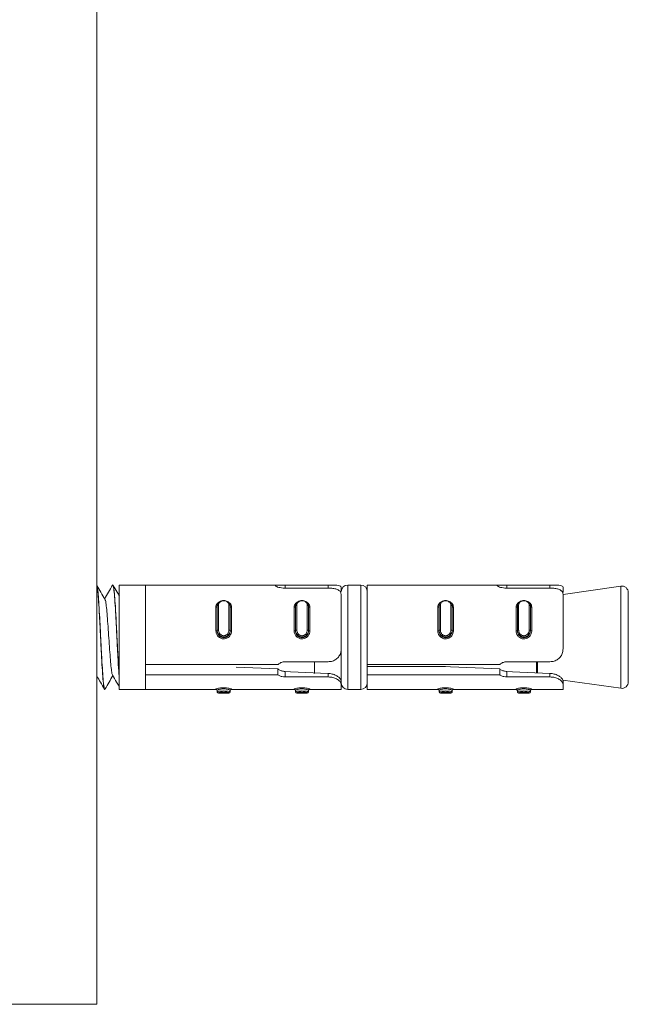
# Model space of a CAD drawing. Header units: millimetres. Extents: x -480 to 1549, y -2911 to -293.
# Tile 47 of 106: x 1502 to 1549, y -2254 to -2178. Entities that reach past the tile are written whole.
import ezdxf

# ---------------------------------------------------------------- set-up
doc = ezdxf.new("R2010")
doc.units = ezdxf.units.MM

msp = doc.modelspace()

# ---------------------------------------------------------------- linework, layer by layer
at = {"color": 7, "linetype": 'Continuous', "lineweight": 15}
for p, q in [((1508.349, -2253.541), (1508.349, -2103.541)), ((1509.569, -2221.392), (1509.56, -2221.392)), ((1512.059, -2221.392), (1510.059, -2221.392)), ((1510.059, -2221.392), (1510.059, -2228.515)), ((1522.34, -2221.392), (1512.059, -2221.392)), ((1512.059, -2221.392), (1512.059, -2227.492)), ((1512.059, -2221.392), (1512.059, -2229.392)), ((1522.765, -2221.395), (1526.059, -2221.395)), ((1526.059, -2221.625), (1522.765, -2221.625)), ((1527.059, -2221.569), (1527.059, -2221.892)), ((1528.559, -2221.392), (1527.559, -2221.392)), ((1539.34, -2221.392), (1529.059, -2221.392)), ((1529.059, -2221.392), (1529.059, -2227.492)), ((1539.765, -2221.395), (1543.059, -2221.395)), ((1543.059, -2221.625), (1539.765, -2221.625)), ((1548.489, -2221.474), (1544.059, -2222.107)), ((1544.059, -2221.569), (1544.059, -2221.966)), ((1527.059, -2222.108), (1527.059, -2226.286)), ((1544.059, -2222.108), (1544.059, -2226.286)), ((1549.059, -2221.969), (1549.059, -2228.816)), ((1517.459, -2224.903), (1517.459, -2223.083)), ((1517.559, -2224.857), (1517.559, -2222.991)), ((1517.659, -2222.933), (1517.659, -2224.846)), ((1518.459, -2224.846), (1518.459, -2222.933)), ((1518.559, -2222.991), (1518.559, -2224.857)), ((1518.659, -2223.083), (1518.659, -2224.903)), ((1523.459, -2224.903), (1523.459, -2223.083)), ((1523.559, -2224.857), (1523.559, -2222.991)), ((1523.659, -2222.933), (1523.659, -2224.846)), ((1524.459, -2224.846), (1524.459, -2222.933)), ((1524.559, -2222.991), (1524.559, -2224.857)), ((1524.659, -2223.083), (1524.659, -2224.903)), ((1534.459, -2224.903), (1534.459, -2223.083)), ((1534.559, -2224.857), (1534.559, -2222.991)), ((1534.659, -2222.933), (1534.659, -2224.846)), ((1535.459, -2224.846), (1535.459, -2222.933)), ((1535.559, -2222.991), (1535.559, -2224.857)), ((1535.659, -2223.083), (1535.659, -2224.903)), ((1540.459, -2224.903), (1540.459, -2223.083)), ((1540.559, -2224.857), (1540.559, -2222.991)), ((1540.659, -2222.933), (1540.659, -2224.846)), ((1541.459, -2224.846), (1541.459, -2222.933)), ((1541.559, -2222.991), (1541.559, -2224.857)), ((1541.659, -2223.083), (1541.659, -2224.903)), ((1517.559, -2224.89), (1517.559, -2224.857)), ((1518.559, -2224.89), (1518.559, -2224.857)), ((1523.559, -2224.89), (1523.559, -2224.857)), ((1524.559, -2224.89), (1524.559, -2224.857)), ((1534.559, -2224.89), (1534.559, -2224.857)), ((1535.559, -2224.89), (1535.559, -2224.857)), ((1540.559, -2224.89), (1540.559, -2224.857)), ((1541.559, -2224.89), (1541.559, -2224.857)), ((1527.059, -2228.759), (1527.059, -2226.286)), ((1512.059, -2227.492), (1522.206, -2227.492)), ((1519.023, -2227.681), (1522.206, -2227.825)), ((1522.206, -2227.825), (1522.206, -2228.271)), ((1522.765, -2227.273), (1526.059, -2227.273)), ((1525.019, -2227.273), (1525.019, -2228.168)), ((1529.059, -2227.492), (1539.206, -2227.492)), ((1529.059, -2227.492), (1529.059, -2227.955)), ((1535.059, -2227.637), (1529.059, -2227.637)), ((1529.059, -2228.271), (1529.059, -2227.955)), ((1539.206, -2227.825), (1539.206, -2228.271)), ((1539.765, -2227.273), (1543.059, -2227.273)), ((1510.059, -2228.638), (1510.059, -2229.392)), ((1522.206, -2228.271), (1512.059, -2228.271)), ((1512.059, -2228.271), (1512.059, -2229.392)), ((1522.765, -2228.441), (1522.765, -2228.016)), ((1526.059, -2228.441), (1522.765, -2228.441)), ((1526.059, -2228.441), (1526.059, -2228.167)), ((1527.059, -2229.012), (1527.059, -2228.759)), ((1539.206, -2228.271), (1529.059, -2228.271)), ((1529.059, -2228.271), (1529.059, -2229.392)), ((1539.765, -2228.441), (1539.765, -2228.016)), ((1543.059, -2228.441), (1539.765, -2228.441)), ((1543.059, -2228.441), (1543.059, -2228.167)), ((1544.033, -2228.674), (1548.489, -2229.311)), ((1544.059, -2228.678), (1544.059, -2228.759)), ((1544.059, -2229.012), (1544.059, -2228.759)), ((1508.934, -2229.392), (1508.944, -2229.392)), ((1510.059, -2229.392), (1512.059, -2229.392)), ((1512.059, -2229.392), (1517.459, -2229.392)), ((1517.559, -2229.475), (1517.559, -2229.567)), ((1518.559, -2229.475), (1518.559, -2229.567)), ((1518.659, -2229.392), (1523.459, -2229.392)), ((1523.559, -2229.475), (1523.559, -2229.567)), ((1524.559, -2229.475), (1524.559, -2229.567)), ((1524.659, -2229.392), (1527.059, -2229.392)), ((1527.059, -2229.012), (1527.059, -2229.392)), ((1527.559, -2229.392), (1528.559, -2229.392)), ((1529.059, -2229.392), (1534.459, -2229.392)), ((1534.559, -2229.475), (1534.559, -2229.567)), ((1535.559, -2229.475), (1535.559, -2229.567)), ((1535.659, -2229.392), (1540.459, -2229.392)), ((1540.559, -2229.475), (1540.559, -2229.567)), ((1541.559, -2229.475), (1541.559, -2229.567)), ((1541.659, -2229.392), (1544.059, -2229.392)), ((1544.059, -2229.012), (1544.059, -2229.392)), ((1517.559, -2229.589), (1517.559, -2229.567)), ((1517.659, -2229.689), (1518.459, -2229.689)), ((1518.559, -2229.567), (1518.559, -2229.589)), ((1523.559, -2229.589), (1523.559, -2229.567)), ((1523.659, -2229.689), (1524.459, -2229.689)), ((1524.559, -2229.567), (1524.559, -2229.589)), ((1534.559, -2229.589), (1534.559, -2229.567)), ((1534.659, -2229.689), (1535.459, -2229.689)), ((1535.559, -2229.567), (1535.559, -2229.589)), ((1540.559, -2229.589), (1540.559, -2229.567)), ((1540.659, -2229.689), (1541.459, -2229.689)), ((1541.559, -2229.567), (1541.559, -2229.589)), ((1358.349, -2253.541), (1508.349, -2253.541))]:
    msp.add_line(p, q, dxfattribs=at)
at = {"color": 8, "linetype": 'Continuous', "lineweight": 15}
for p, q in [((1522.765, -2221.395), (1522.765, -2221.625)), ((1526.059, -2221.395), (1526.059, -2221.625)), ((1527.559, -2221.392), (1527.559, -2229.392)), ((1528.559, -2229.392), (1528.559, -2221.392)), ((1539.765, -2221.395), (1539.765, -2221.625)), ((1543.059, -2221.395), (1543.059, -2221.625)), ((1548.489, -2229.311), (1548.489, -2221.474)), ((1542.024, -2228.13), (1542.024, -2227.273)), ((1542.095, -2227.273), (1542.095, -2228.153)), ((1517.459, -2229.392), (1517.459, -2229.376)), ((1518.659, -2229.376), (1518.659, -2229.392)), ((1523.459, -2229.392), (1523.459, -2229.376)), ((1524.659, -2229.376), (1524.659, -2229.392)), ((1534.459, -2229.392), (1534.459, -2229.376)), ((1535.659, -2229.376), (1535.659, -2229.392)), ((1540.459, -2229.392), (1540.459, -2229.376)), ((1541.659, -2229.376), (1541.659, -2229.392)), ((1517.659, -2229.667), (1517.659, -2229.689)), ((1518.459, -2229.689), (1518.459, -2229.667)), ((1523.659, -2229.667), (1523.659, -2229.689)), ((1524.459, -2229.689), (1524.459, -2229.667)), ((1534.659, -2229.667), (1534.659, -2229.689)), ((1535.459, -2229.689), (1535.459, -2229.667)), ((1540.659, -2229.667), (1540.659, -2229.689)), ((1541.459, -2229.689), (1541.459, -2229.667))]:
    msp.add_line(p, q, dxfattribs=at)
at = {"color": 7, "linetype": 'Continuous', "lineweight": 15, "flags": 128}
for points in [[(1517.559, -2223.025), (1517.557, -2223.036), (1517.552, -2223.047), (1517.543, -2223.057), (1517.53, -2223.066), (1517.515, -2223.073), (1517.498, -2223.078), (1517.479, -2223.082), (1517.459, -2223.083)], [(1517.659, -2222.933), (1517.64, -2222.934), (1517.621, -2222.937), (1517.604, -2222.942), (1517.589, -2222.95), (1517.576, -2222.959), (1517.567, -2222.969), (1517.561, -2222.98), (1517.559, -2222.991)], [(1517.566, -2222.961), (1517.566, -2222.961), (1517.559, -2223.025), (1517.559, -2223.025), (1517.559, -2223.025)], [(1518.559, -2222.991), (1518.557, -2222.98), (1518.552, -2222.969), (1518.543, -2222.959), (1518.53, -2222.95), (1518.515, -2222.942), (1518.498, -2222.937), (1518.479, -2222.934), (1518.459, -2222.933)], [(1518.659, -2223.083), (1518.64, -2223.082), (1518.621, -2223.078), (1518.604, -2223.073), (1518.589, -2223.066), (1518.576, -2223.057), (1518.567, -2223.047), (1518.561, -2223.036), (1518.559, -2223.025)], [(1523.559, -2223.025), (1523.557, -2223.036), (1523.552, -2223.047), (1523.543, -2223.057), (1523.53, -2223.066), (1523.515, -2223.073), (1523.498, -2223.078), (1523.479, -2223.082), (1523.459, -2223.083)], [(1523.659, -2222.933), (1523.64, -2222.934), (1523.621, -2222.937), (1523.604, -2222.942), (1523.589, -2222.95), (1523.576, -2222.959), (1523.567, -2222.969), (1523.561, -2222.98), (1523.559, -2222.991)], [(1523.566, -2222.961), (1523.566, -2222.961), (1523.559, -2223.025), (1523.559, -2223.025), (1523.559, -2223.025)], [(1524.559, -2222.991), (1524.557, -2222.98), (1524.552, -2222.969), (1524.543, -2222.959), (1524.53, -2222.95), (1524.515, -2222.942), (1524.498, -2222.937), (1524.479, -2222.934), (1524.459, -2222.933)], [(1524.659, -2223.083), (1524.64, -2223.082), (1524.621, -2223.078), (1524.604, -2223.073), (1524.589, -2223.066), (1524.576, -2223.057), (1524.567, -2223.047), (1524.561, -2223.036), (1524.559, -2223.025)], [(1534.559, -2223.025), (1534.557, -2223.036), (1534.552, -2223.047), (1534.543, -2223.057), (1534.53, -2223.066), (1534.515, -2223.073), (1534.498, -2223.078), (1534.479, -2223.082), (1534.459, -2223.083)], [(1534.659, -2222.933), (1534.64, -2222.934), (1534.621, -2222.937), (1534.604, -2222.942), (1534.589, -2222.95), (1534.576, -2222.959), (1534.567, -2222.969), (1534.561, -2222.98), (1534.559, -2222.991)], [(1534.566, -2222.961), (1534.566, -2222.961), (1534.559, -2223.025), (1534.559, -2223.025), (1534.559, -2223.025)], [(1535.559, -2222.991), (1535.557, -2222.98), (1535.552, -2222.969), (1535.543, -2222.959), (1535.53, -2222.95), (1535.515, -2222.942), (1535.498, -2222.937), (1535.479, -2222.934), (1535.459, -2222.933)], [(1535.659, -2223.083), (1535.64, -2223.082), (1535.621, -2223.078), (1535.604, -2223.073), (1535.589, -2223.066), (1535.576, -2223.057), (1535.567, -2223.047), (1535.561, -2223.036), (1535.559, -2223.025)], [(1540.559, -2223.025), (1540.557, -2223.036), (1540.552, -2223.047), (1540.543, -2223.057), (1540.53, -2223.066), (1540.515, -2223.073), (1540.498, -2223.078), (1540.479, -2223.082), (1540.459, -2223.083)], [(1540.659, -2222.933), (1540.64, -2222.934), (1540.621, -2222.937), (1540.604, -2222.942), (1540.589, -2222.95), (1540.576, -2222.959), (1540.567, -2222.969), (1540.561, -2222.98), (1540.559, -2222.991)], [(1541.559, -2222.991), (1541.557, -2222.98), (1541.552, -2222.969), (1541.543, -2222.959), (1541.53, -2222.95), (1541.515, -2222.942), (1541.498, -2222.937), (1541.479, -2222.934), (1541.459, -2222.933)], [(1541.659, -2223.083), (1541.64, -2223.082), (1541.621, -2223.078), (1541.604, -2223.073), (1541.589, -2223.066), (1541.576, -2223.057), (1541.567, -2223.047), (1541.561, -2223.036), (1541.559, -2223.025)], [(1535.059, -2227.637), (1535.436, -2227.654), (1539.206, -2227.825)], [(1522.765, -2228.016), (1523.187, -2228.035), (1526.059, -2228.167)], [(1539.765, -2228.016), (1540.187, -2228.035), (1543.059, -2228.167)]]:
    msp.add_lwpolyline(points, dxfattribs=at)
at = {"color": 7, "linetype": 'Continuous', "lineweight": 15}
for centre, radius, start, end in [((1527.559, -2221.892), 0.5, 90, 180), ((1528.559, -2221.892), 0.5, 0, 90), ((1548.559, -2221.969), 0.5, 0, 98.1301), ((1517.484, -2224.689), 0.215, 263.42257, 290.5416), ((1517.635, -2225.081), 0.237, 84.01244, 108.51043), ((1518.484, -2225.082), 0.238, 71.52589, 95.95865), ((1518.635, -2224.69), 0.214, 249.41841, 276.60917), ((1523.484, -2224.689), 0.215, 263.42257, 290.5416), ((1523.635, -2225.082), 0.238, 84.03102, 108.48444), ((1524.484, -2225.082), 0.238, 71.51556, 95.96898), ((1524.635, -2224.689), 0.215, 249.44703, 276.58879), ((1534.484, -2224.689), 0.215, 263.40221, 290.56196), ((1534.635, -2225.082), 0.238, 84.04135, 108.47411), ((1535.484, -2225.081), 0.237, 71.48957, 95.98756), ((1535.635, -2224.689), 0.215, 249.4584, 276.57743), ((1540.484, -2224.689), 0.215, 263.42257, 290.5416), ((1540.635, -2225.081), 0.237, 84.01244, 108.51043), ((1541.484, -2225.082), 0.238, 71.52589, 95.95865), ((1541.635, -2224.69), 0.214, 249.41841, 276.60917), ((1517.46, -2229.475), 0.0998, 0.14443, 90.10794), ((1517.459, -2229.492), 0.1, 0, 90), ((1518.659, -2229.475), 0.0997, 89.85815, 179.92363), ((1518.659, -2229.492), 0.1, 90, 180), ((1523.46, -2229.475), 0.0998, 0.14443, 90.10794), ((1523.459, -2229.492), 0.1, 0, 90), ((1524.659, -2229.475), 0.0998, 89.87261, 179.87501), ((1524.659, -2229.492), 0.1, 90, 180), ((1527.559, -2228.892), 0.5, 180, 270), ((1528.559, -2228.892), 0.5, 270, 0), ((1534.46, -2229.475), 0.0998, 0.11077, 90.14161), ((1534.459, -2229.492), 0.1, 0, 90), ((1535.659, -2229.475), 0.0998, 89.89206, 179.85557), ((1535.659, -2229.492), 0.1, 90, 180), ((1540.46, -2229.475), 0.0998, 0.14443, 90.10794), ((1540.459, -2229.492), 0.1, 0, 90), ((1541.659, -2229.475), 0.0997, 89.85815, 179.92363), ((1541.659, -2229.492), 0.1, 90, 180), ((1548.559, -2228.816), 0.5, 261.8699, 0), ((1517.659, -2229.567), 0.0997, 180.11508, 270.17607), ((1517.659, -2229.589), 0.1, 180, 270), ((1518.46, -2229.567), 0.0998, 269.85788, 359.81682), ((1518.459, -2229.589), 0.1, 270, 0), ((1523.659, -2229.567), 0.0997, 180.16373, 270.16157), ((1523.659, -2229.589), 0.1, 180, 270), ((1524.46, -2229.567), 0.0997, 269.83843, 359.83627), ((1524.459, -2229.589), 0.1, 270, 0), ((1534.659, -2229.567), 0.0998, 180.18318, 270.14212), ((1534.659, -2229.589), 0.1, 180, 270), ((1535.46, -2229.567), 0.0997, 269.82393, 359.88492), ((1535.459, -2229.589), 0.1, 270, 0), ((1540.659, -2229.567), 0.0997, 180.11508, 270.17607), ((1540.659, -2229.589), 0.1, 180, 270), ((1541.46, -2229.567), 0.0998, 269.85788, 359.81682), ((1541.459, -2229.589), 0.1, 270, 0)]:
    msp.add_arc(centre, radius, start, end, dxfattribs=at)
for points, knots in [([(1508.963, -2222.488), (1508.858, -2222.308), (1508.654, -2221.956), (1508.449, -2221.603), (1508.349, -2221.429)], [0, 0, 0, 0, 0.509148, 1, 1, 1, 1]), ([(1508.963, -2229.341), (1508.957, -2229.361), (1508.938, -2229.435), (1508.895, -2229.303), (1508.834, -2228.875), (1508.774, -2228.027), (1508.716, -2227.045), (1508.655, -2225.903), (1508.601, -2224.723), (1508.54, -2223.608), (1508.484, -2222.652), (1508.428, -2221.925), (1508.38, -2221.52), (1508.355, -2221.483), (1508.349, -2221.474)], [0, 0, 0, 0, 0.026373, 0.095399, 0.216661, 0.311029, 0.402145, 0.496705, 0.59652, 0.685197, 0.779522, 0.872928, 0.968234, 1, 1, 1, 1]), ([(1508.349, -2221.499), (1508.366, -2221.579), (1508.403, -2221.754), (1508.46, -2222.435), (1508.518, -2223.392), (1508.582, -2224.538), (1508.639, -2225.763), (1508.7, -2226.954), (1508.762, -2228.003), (1508.819, -2228.807), (1508.88, -2229.312), (1508.917, -2229.354), (1508.934, -2229.374)], [0, 0, 0, 0, 0.084983, 0.188044, 0.290364, 0.394536, 0.496423, 0.600028, 0.703606, 0.805514, 0.90969, 1, 1, 1, 1]), ([(1509.544, -2221.405), (1509.44, -2221.585), (1509.238, -2221.932), (1509.037, -2222.28), (1508.939, -2222.448)], [0, 0, 0, 0, 0.517526, 1, 1, 1, 1]), ([(1509.544, -2221.409), (1509.545, -2221.407), (1509.565, -2221.315), (1509.603, -2221.464), (1509.667, -2221.884), (1509.725, -2222.669), (1509.785, -2223.689), (1509.848, -2224.868), (1509.905, -2226.096), (1509.968, -2227.253), (1510.018, -2228.109), (1510.049, -2228.499), (1510.059, -2228.638)], [0, 0, 0, 0, 0.002594, 0.118091, 0.23608, 0.351781, 0.468692, 0.586317, 0.701555, 0.819417, 0.935776, 1, 1, 1, 1]), ([(1510.059, -2228.515), (1510.055, -2228.457), (1510.032, -2228.154), (1509.99, -2227.47), (1509.93, -2226.387), (1509.874, -2225.216), (1509.823, -2224.2), (1509.783, -2223.488), (1509.744, -2222.839), (1509.717, -2222.425), (1509.693, -2222.124), (1509.673, -2221.905), (1509.635, -2221.582), (1509.597, -2221.382), (1509.574, -2221.406), (1509.569, -2221.411)], [0, 0, 0, 0, 0.027484, 0.144279, 0.263432, 0.380227, 0.498138, 0.574339, 0.617361, 0.733645, 0.747009, 0.771322, 0.852674, 0.970915, 1, 1, 1, 1]), ([(1510.074, -2222.249), (1510.016, -2222.149), (1509.854, -2221.87), (1509.691, -2221.589), (1509.587, -2221.41)], [0, 0, 0, 0, 0.357679, 1, 1, 1, 1]), ([(1522.765, -2221.625), (1522.712, -2221.624), (1522.577, -2221.621), (1522.369, -2221.593), (1522.177, -2221.543), (1522.049, -2221.487), (1522.001, -2221.44), (1522.039, -2221.408), (1522.157, -2221.394), (1522.342, -2221.392), (1522.556, -2221.394), (1522.703, -2221.395), (1522.765, -2221.395)], [0, 0, 0, 0, 0.067551, 0.17285, 0.279383, 0.387322, 0.494677, 0.600409, 0.705947, 0.813011, 0.921035, 1, 1, 1, 1]), ([(1526.059, -2221.395), (1526.139, -2221.395), (1526.328, -2221.395), (1526.608, -2221.401), (1526.854, -2221.422), (1527.014, -2221.47), (1527.058, -2221.527), (1527.059, -2221.565), (1527.059, -2221.569)], [0, 0, 0, 0, 0.147074, 0.351333, 0.555276, 0.760024, 0.971345, 1, 1, 1, 1]), ([(1527.059, -2222.108), (1527.049, -2222.04), (1527.028, -2221.905), (1526.849, -2221.761), (1526.586, -2221.67), (1526.307, -2221.631), (1526.128, -2221.627), (1526.059, -2221.625)], [0, 0, 0, 0, 0.227117, 0.4549, 0.667237, 0.87213, 1, 1, 1, 1]), ([(1527.045, -2221.929), (1527.042, -2221.913), (1527.031, -2221.864), (1526.954, -2221.843), (1526.902, -2221.829)], [0, 0, 0, 0, 0.328565, 1, 1, 1, 1]), ([(1539.765, -2221.625), (1539.712, -2221.624), (1539.577, -2221.621), (1539.369, -2221.593), (1539.177, -2221.543), (1539.049, -2221.487), (1539.001, -2221.44), (1539.039, -2221.408), (1539.157, -2221.394), (1539.342, -2221.392), (1539.556, -2221.394), (1539.703, -2221.395), (1539.765, -2221.395)], [0, 0, 0, 0, 0.06755, 0.172849, 0.279381, 0.387332, 0.494682, 0.600412, 0.705949, 0.813013, 0.921036, 1, 1, 1, 1]), ([(1543.059, -2221.395), (1543.139, -2221.395), (1543.328, -2221.395), (1543.608, -2221.401), (1543.854, -2221.422), (1544.014, -2221.47), (1544.058, -2221.527), (1544.059, -2221.565), (1544.059, -2221.569)], [0, 0, 0, 0, 0.1470747, 0.3513347, 0.5552793, 0.7600282, 0.9713446, 1, 1, 1, 1]), ([(1544.059, -2222.108), (1544.049, -2222.04), (1544.028, -2221.905), (1543.849, -2221.761), (1543.586, -2221.67), (1543.307, -2221.631), (1543.128, -2221.627), (1543.059, -2221.625)], [0, 0, 0, 0, 0.227121, 0.454925, 0.667265, 0.872128, 1, 1, 1, 1]), ([(1544.059, -2221.966), (1544.055, -2221.936), (1544.046, -2221.872), (1543.952, -2221.844), (1543.902, -2221.829)], [0, 0, 0, 0, 0.4711642, 1, 1, 1, 1]), ([(1508.963, -2222.517), (1508.97, -2222.522), (1508.997, -2222.539), (1509.047, -2222.842), (1509.105, -2223.396), (1509.165, -2224.148), (1509.228, -2225.008), (1509.285, -2225.907), (1509.348, -2226.755), (1509.407, -2227.485), (1509.466, -2228.005), (1509.514, -2228.274), (1509.539, -2228.277), (1509.543, -2228.277)], [0, 0, 0, 0, 0.03693, 0.142075, 0.245168, 0.349347, 0.454162, 0.556842, 0.661868, 0.765547, 0.869096, 0.974158, 1, 1, 1, 1]), ([(1517.559, -2222.991), (1517.559, -2222.991), (1517.559, -2222.952), (1517.58, -2222.837), (1517.669, -2222.715), (1517.805, -2222.619), (1517.968, -2222.571), (1518.135, -2222.569), (1518.289, -2222.61), (1518.42, -2222.688), (1518.517, -2222.803), (1518.555, -2222.905), (1518.559, -2222.978), (1518.559, -2222.991), (1518.559, -2222.991)], [0, 0, 0, 0, 0.00005, 0.112216, 0.224501, 0.337084, 0.445597, 0.547527, 0.646147, 0.746781, 0.852433, 0.963253, 0.99995, 1, 1, 1, 1]), ([(1518.459, -2222.933), (1518.459, -2222.92), (1518.457, -2222.867), (1518.426, -2222.781), (1518.349, -2222.691), (1518.244, -2222.628), (1518.12, -2222.596), (1517.986, -2222.597), (1517.855, -2222.636), (1517.747, -2222.711), (1517.674, -2222.813), (1517.664, -2222.893), (1517.659, -2222.933)], [0, 0, 0, 0, 0.037287, 0.14983, 0.256273, 0.356408, 0.453426, 0.55321, 0.660008, 0.772409, 0.885932, 1, 1, 1, 1]), ([(1523.559, -2222.991), (1523.559, -2222.991), (1523.559, -2222.952), (1523.58, -2222.837), (1523.669, -2222.715), (1523.805, -2222.619), (1523.968, -2222.571), (1524.135, -2222.569), (1524.289, -2222.61), (1524.42, -2222.688), (1524.517, -2222.803), (1524.555, -2222.905), (1524.559, -2222.978), (1524.559, -2222.991), (1524.559, -2222.991)], [0, 0, 0, 0, 0.00005, 0.112223, 0.224491, 0.337105, 0.445584, 0.547552, 0.646173, 0.746778, 0.852431, 0.963253, 0.99995, 1, 1, 1, 1]), ([(1524.459, -2222.933), (1524.459, -2222.92), (1524.457, -2222.867), (1524.426, -2222.781), (1524.349, -2222.691), (1524.244, -2222.628), (1524.12, -2222.596), (1523.986, -2222.597), (1523.855, -2222.636), (1523.747, -2222.711), (1523.674, -2222.813), (1523.664, -2222.893), (1523.659, -2222.933)], [0, 0, 0, 0, 0.037288, 0.149833, 0.256277, 0.356414, 0.453434, 0.553219, 0.659976, 0.772413, 0.885938, 1, 1, 1, 1]), ([(1534.559, -2222.991), (1534.559, -2222.991), (1534.559, -2222.952), (1534.58, -2222.837), (1534.669, -2222.715), (1534.805, -2222.619), (1534.968, -2222.571), (1535.135, -2222.569), (1535.289, -2222.61), (1535.42, -2222.688), (1535.517, -2222.803), (1535.555, -2222.905), (1535.559, -2222.978), (1535.559, -2222.991), (1535.559, -2222.991)], [0, 0, 0, 0, 0.0000499, 0.1122224, 0.2244891, 0.3371017, 0.4455798, 0.5475474, 0.6461678, 0.7468019, 0.8524323, 0.9632533, 0.9999501, 1, 1, 1, 1]), ([(1535.459, -2222.933), (1535.459, -2222.92), (1535.457, -2222.867), (1535.426, -2222.781), (1535.349, -2222.691), (1535.244, -2222.628), (1535.12, -2222.596), (1534.986, -2222.597), (1534.855, -2222.636), (1534.747, -2222.711), (1534.674, -2222.813), (1534.664, -2222.893), (1534.659, -2222.933)], [0, 0, 0, 0, 0.0372877, 0.1498335, 0.2563039, 0.3564407, 0.4534612, 0.5532012, 0.6600006, 0.7724042, 0.8859297, 1, 1, 1, 1]), ([(1540.559, -2222.991), (1540.559, -2222.991), (1540.559, -2222.952), (1540.58, -2222.837), (1540.669, -2222.715), (1540.805, -2222.619), (1540.968, -2222.571), (1541.135, -2222.569), (1541.289, -2222.61), (1541.42, -2222.688), (1541.517, -2222.803), (1541.555, -2222.905), (1541.559, -2222.978), (1541.559, -2222.991), (1541.559, -2222.991)], [0, 0, 0, 0, 0.0000499, 0.1122166, 0.2245023, 0.3370871, 0.445601, 0.5475317, 0.6461526, 0.7467872, 0.8524397, 0.9632509, 0.9999501, 1, 1, 1, 1]), ([(1541.459, -2222.933), (1541.459, -2222.92), (1541.457, -2222.867), (1541.426, -2222.781), (1541.349, -2222.691), (1541.244, -2222.628), (1541.12, -2222.596), (1540.986, -2222.597), (1540.855, -2222.636), (1540.747, -2222.711), (1540.674, -2222.813), (1540.664, -2222.893), (1540.659, -2222.933)], [0, 0, 0, 0, 0.037287, 0.14983, 0.256273, 0.356408, 0.453426, 0.55321, 0.660008, 0.772409, 0.885932, 1, 1, 1, 1]), ([(1518.659, -2224.903), (1518.658, -2224.934), (1518.653, -2225.035), (1518.596, -2225.198), (1518.474, -2225.36), (1518.314, -2225.471), (1518.129, -2225.526), (1517.928, -2225.516), (1517.733, -2225.433), (1517.577, -2225.284), (1517.478, -2225.099), (1517.465, -2224.965), (1517.459, -2224.903)], [0, 0, 0, 0, 0.0499666, 0.160711, 0.2659774, 0.3652631, 0.4629685, 0.565676, 0.6760242, 0.7894322, 0.9004665, 1, 1, 1, 1]), ([(1518.559, -2224.857), (1518.559, -2224.857), (1518.559, -2224.916), (1518.539, -2225.033), (1518.45, -2225.192), (1518.314, -2225.309), (1518.151, -2225.371), (1517.984, -2225.373), (1517.83, -2225.321), (1517.699, -2225.223), (1517.601, -2225.084), (1517.564, -2224.953), (1517.559, -2224.876), (1517.559, -2224.857), (1517.559, -2224.857)], [0, 0, 0, 0, 0.000038, 0.112219, 0.224485, 0.337106, 0.445582, 0.547549, 0.646173, 0.746798, 0.852428, 0.963255, 0.999962, 1, 1, 1, 1]), ([(1517.559, -2224.89), (1517.559, -2224.89), (1517.559, -2224.945), (1517.577, -2225.061), (1517.656, -2225.222), (1517.787, -2225.353), (1517.949, -2225.427), (1518.118, -2225.435), (1518.272, -2225.386), (1518.405, -2225.288), (1518.507, -2225.147), (1518.553, -2225.006), (1518.559, -2224.918), (1518.559, -2224.89), (1518.559, -2224.89)], [0, 0, 0, 0, 0.000037, 0.101129, 0.213602, 0.32713, 0.435857, 0.536198, 0.632085, 0.730804, 0.836848, 0.94931, 0.999963, 1, 1, 1, 1]), ([(1517.659, -2224.846), (1517.66, -2224.862), (1517.662, -2224.926), (1517.693, -2225.035), (1517.77, -2225.152), (1517.875, -2225.235), (1517.999, -2225.279), (1518.133, -2225.277), (1518.264, -2225.225), (1518.372, -2225.126), (1518.445, -2224.993), (1518.455, -2224.895), (1518.459, -2224.846)], [0, 0, 0, 0, 0.0372868, 0.1498256, 0.256279, 0.3564519, 0.4534695, 0.5532067, 0.6599992, 0.7724159, 0.885913, 1, 1, 1, 1]), ([(1524.659, -2224.903), (1524.658, -2224.934), (1524.653, -2225.035), (1524.596, -2225.198), (1524.474, -2225.36), (1524.314, -2225.471), (1524.129, -2225.526), (1523.928, -2225.516), (1523.733, -2225.433), (1523.577, -2225.284), (1523.477, -2225.099), (1523.465, -2224.965), (1523.459, -2224.903)], [0, 0, 0, 0, 0.049966, 0.160719, 0.265966, 0.36525, 0.462985, 0.56566, 0.676036, 0.78942, 0.900468, 1, 1, 1, 1]), ([(1524.559, -2224.857), (1524.559, -2224.857), (1524.559, -2224.916), (1524.539, -2225.033), (1524.45, -2225.192), (1524.314, -2225.309), (1524.151, -2225.371), (1523.984, -2225.373), (1523.83, -2225.321), (1523.699, -2225.223), (1523.601, -2225.084), (1523.564, -2224.953), (1523.559, -2224.876), (1523.559, -2224.857), (1523.559, -2224.857)], [0, 0, 0, 0, 0.000038, 0.112219, 0.224485, 0.337106, 0.445582, 0.547549, 0.646173, 0.746798, 0.852428, 0.963255, 0.999962, 1, 1, 1, 1]), ([(1523.559, -2224.89), (1523.559, -2224.89), (1523.559, -2224.945), (1523.577, -2225.061), (1523.656, -2225.222), (1523.787, -2225.353), (1523.949, -2225.427), (1524.118, -2225.435), (1524.272, -2225.386), (1524.405, -2225.288), (1524.507, -2225.147), (1524.553, -2225.006), (1524.559, -2224.918), (1524.559, -2224.89), (1524.559, -2224.89)], [0, 0, 0, 0, 0.000037, 0.101135, 0.213592, 0.32712, 0.435882, 0.536186, 0.632073, 0.730793, 0.836859, 0.94931, 0.999963, 1, 1, 1, 1]), ([(1523.659, -2224.846), (1523.66, -2224.862), (1523.662, -2224.926), (1523.693, -2225.035), (1523.77, -2225.152), (1523.875, -2225.235), (1523.999, -2225.279), (1524.133, -2225.277), (1524.264, -2225.225), (1524.372, -2225.126), (1524.445, -2224.993), (1524.455, -2224.895), (1524.459, -2224.846)], [0, 0, 0, 0, 0.037287, 0.149815, 0.256294, 0.356432, 0.45345, 0.553234, 0.659984, 0.772436, 0.885912, 1, 1, 1, 1]), ([(1535.659, -2224.903), (1535.658, -2224.934), (1535.653, -2225.035), (1535.596, -2225.198), (1535.474, -2225.36), (1535.314, -2225.471), (1535.129, -2225.526), (1534.928, -2225.516), (1534.733, -2225.433), (1534.577, -2225.284), (1534.477, -2225.099), (1534.465, -2224.965), (1534.459, -2224.903)], [0, 0, 0, 0, 0.049966, 0.16072, 0.265967, 0.365252, 0.462957, 0.565664, 0.676012, 0.789419, 0.900467, 1, 1, 1, 1]), ([(1535.559, -2224.857), (1535.559, -2224.857), (1535.559, -2224.916), (1535.539, -2225.033), (1535.45, -2225.192), (1535.314, -2225.309), (1535.151, -2225.371), (1534.984, -2225.373), (1534.83, -2225.321), (1534.699, -2225.223), (1534.601, -2225.084), (1534.564, -2224.953), (1534.559, -2224.876), (1534.559, -2224.857), (1534.559, -2224.857)], [0, 0, 0, 0, 0.0000375, 0.1122196, 0.2244871, 0.3370811, 0.4455927, 0.5475236, 0.6461482, 0.7467746, 0.8524263, 0.9632542, 0.9999625, 1, 1, 1, 1]), ([(1534.559, -2224.89), (1534.559, -2224.89), (1534.559, -2224.945), (1534.577, -2225.061), (1534.656, -2225.222), (1534.787, -2225.353), (1534.949, -2225.427), (1535.118, -2225.435), (1535.272, -2225.386), (1535.405, -2225.288), (1535.507, -2225.147), (1535.553, -2225.006), (1535.559, -2224.918), (1535.559, -2224.89), (1535.559, -2224.89)], [0, 0, 0, 0, 0.000037, 0.101136, 0.213612, 0.327142, 0.435871, 0.536213, 0.632067, 0.730789, 0.836856, 0.949309, 0.999963, 1, 1, 1, 1]), ([(1534.659, -2224.846), (1534.66, -2224.862), (1534.662, -2224.926), (1534.693, -2225.035), (1534.77, -2225.152), (1534.875, -2225.235), (1534.998, -2225.279), (1535.133, -2225.277), (1535.264, -2225.225), (1535.372, -2225.126), (1535.445, -2224.993), (1535.455, -2224.895), (1535.459, -2224.846)], [0, 0, 0, 0, 0.037286, 0.149824, 0.256277, 0.356412, 0.453429, 0.553211, 0.660003, 0.772418, 0.885914, 1, 1, 1, 1]), ([(1541.659, -2224.903), (1541.658, -2224.934), (1541.653, -2225.035), (1541.596, -2225.198), (1541.474, -2225.36), (1541.314, -2225.471), (1541.129, -2225.526), (1540.928, -2225.516), (1540.733, -2225.433), (1540.577, -2225.284), (1540.478, -2225.099), (1540.465, -2224.965), (1540.459, -2224.903)], [0, 0, 0, 0, 0.049967, 0.160722, 0.265971, 0.365257, 0.462964, 0.565672, 0.676021, 0.78943, 0.900466, 1, 1, 1, 1]), ([(1541.559, -2224.857), (1541.559, -2224.857), (1541.559, -2224.916), (1541.539, -2225.033), (1541.45, -2225.192), (1541.314, -2225.309), (1541.151, -2225.371), (1540.984, -2225.373), (1540.83, -2225.321), (1540.699, -2225.223), (1540.601, -2225.084), (1540.564, -2224.953), (1540.559, -2224.876), (1540.559, -2224.857), (1540.559, -2224.857)], [0, 0, 0, 0, 0.000038, 0.112219, 0.224485, 0.337106, 0.445582, 0.547549, 0.646173, 0.746798, 0.852428, 0.963255, 0.999962, 1, 1, 1, 1]), ([(1540.559, -2224.89), (1540.559, -2224.89), (1540.559, -2224.945), (1540.577, -2225.061), (1540.656, -2225.222), (1540.787, -2225.353), (1540.949, -2225.427), (1541.118, -2225.435), (1541.272, -2225.386), (1541.405, -2225.288), (1541.507, -2225.147), (1541.553, -2225.006), (1541.559, -2224.918), (1541.559, -2224.89), (1541.559, -2224.89)], [0, 0, 0, 0, 0.000037, 0.10113, 0.213604, 0.327133, 0.435861, 0.536202, 0.63209, 0.730811, 0.836855, 0.949307, 0.999963, 1, 1, 1, 1]), ([(1540.659, -2224.846), (1540.66, -2224.862), (1540.662, -2224.926), (1540.693, -2225.035), (1540.77, -2225.152), (1540.875, -2225.235), (1540.999, -2225.279), (1541.133, -2225.277), (1541.264, -2225.225), (1541.372, -2225.126), (1541.445, -2224.993), (1541.455, -2224.895), (1541.459, -2224.846)], [0, 0, 0, 0, 0.0372868, 0.1498256, 0.256279, 0.3564519, 0.4534695, 0.5532067, 0.6599992, 0.7724159, 0.885913, 1, 1, 1, 1]), ([(1526.059, -2227.273), (1526.17, -2227.263), (1526.39, -2227.244), (1526.684, -2227.093), (1526.907, -2226.865), (1527.038, -2226.584), (1527.053, -2226.381), (1527.059, -2226.286)], [0, 0, 0, 0, 0.204184, 0.408366, 0.612328, 0.818126, 1, 1, 1, 1]), ([(1543.059, -2227.273), (1543.17, -2227.263), (1543.39, -2227.244), (1543.684, -2227.093), (1543.907, -2226.865), (1544.038, -2226.584), (1544.053, -2226.381), (1544.059, -2226.286)], [0, 0, 0, 0, 0.204184, 0.408366, 0.612328, 0.818126, 1, 1, 1, 1]), ([(1522.206, -2227.492), (1522.213, -2227.486), (1522.277, -2227.426), (1522.425, -2227.332), (1522.62, -2227.278), (1522.735, -2227.274), (1522.765, -2227.273)], [0, 0, 0, 0, 0.050293, 0.452122, 0.854449, 1, 1, 1, 1]), ([(1522.206, -2227.825), (1522.268, -2227.866), (1522.391, -2227.948), (1522.597, -2228.002), (1522.722, -2228.012), (1522.765, -2228.016)], [0, 0, 0, 0, 0.3973448, 0.7953664, 1, 1, 1, 1]), ([(1539.206, -2227.492), (1539.213, -2227.486), (1539.277, -2227.426), (1539.425, -2227.332), (1539.62, -2227.278), (1539.735, -2227.274), (1539.765, -2227.273)], [0, 0, 0, 0, 0.050292, 0.452039, 0.854451, 1, 1, 1, 1]), ([(1539.206, -2227.825), (1539.268, -2227.866), (1539.391, -2227.948), (1539.597, -2228.002), (1539.722, -2228.012), (1539.765, -2228.016)], [0, 0, 0, 0, 0.3973448, 0.7953664, 1, 1, 1, 1]), ([(1508.349, -2228.396), (1508.435, -2228.544), (1508.625, -2228.872), (1508.815, -2229.2), (1508.919, -2229.38)], [0, 0, 0, 0, 0.4513907, 1, 1, 1, 1]), ([(1508.962, -2229.375), (1509.066, -2229.195), (1509.267, -2228.849), (1509.468, -2228.503), (1509.564, -2228.337)], [0, 0, 0, 0, 0.5196561, 1, 1, 1, 1]), ([(1509.543, -2228.301), (1509.648, -2228.481), (1509.812, -2228.764), (1509.976, -2229.047), (1510.036, -2229.151)], [0, 0, 0, 0, 0.634558, 1, 1, 1, 1]), ([(1522.765, -2228.441), (1522.682, -2228.436), (1522.515, -2228.425), (1522.326, -2228.355), (1522.237, -2228.293), (1522.206, -2228.271)], [0, 0, 0, 0, 0.3958869, 0.7916369, 1, 1, 1, 1]), ([(1526.059, -2228.167), (1526.168, -2228.178), (1526.386, -2228.202), (1526.678, -2228.317), (1526.898, -2228.466), (1527.036, -2228.626), (1527.052, -2228.715), (1527.059, -2228.759)], [0, 0, 0, 0, 0.201293, 0.402866, 0.601711, 0.799267, 1, 1, 1, 1]), ([(1527.059, -2229.012), (1527.049, -2228.956), (1527.028, -2228.845), (1526.849, -2228.666), (1526.586, -2228.525), (1526.307, -2228.451), (1526.128, -2228.444), (1526.059, -2228.441)], [0, 0, 0, 0, 0.2271161, 0.4548968, 0.6672341, 0.8721286, 1, 1, 1, 1]), ([(1539.765, -2228.441), (1539.682, -2228.436), (1539.515, -2228.425), (1539.326, -2228.355), (1539.237, -2228.293), (1539.206, -2228.271)], [0, 0, 0, 0, 0.395976, 0.791639, 1, 1, 1, 1]), ([(1543.059, -2228.167), (1543.168, -2228.178), (1543.386, -2228.202), (1543.678, -2228.317), (1543.898, -2228.466), (1544.036, -2228.626), (1544.052, -2228.715), (1544.059, -2228.759)], [0, 0, 0, 0, 0.201298, 0.402845, 0.601695, 0.799256, 1, 1, 1, 1]), ([(1544.059, -2229.012), (1544.049, -2228.956), (1544.028, -2228.845), (1543.849, -2228.666), (1543.586, -2228.525), (1543.307, -2228.451), (1543.128, -2228.444), (1543.059, -2228.441)], [0, 0, 0, 0, 0.22712, 0.454922, 0.667263, 0.872126, 1, 1, 1, 1]), ([(1517.459, -2229.376), (1517.461, -2229.372), (1517.466, -2229.362), (1517.523, -2229.339), (1517.645, -2229.308), (1517.805, -2229.283), (1517.99, -2229.27), (1518.191, -2229.272), (1518.385, -2229.292), (1518.542, -2229.323), (1518.641, -2229.355), (1518.654, -2229.369), (1518.659, -2229.376)], [0, 0, 0, 0, 0.04996, 0.160713, 0.265974, 0.365245, 0.462956, 0.565664, 0.67601, 0.789433, 0.900463, 1, 1, 1, 1]), ([(1518.559, -2229.475), (1518.559, -2229.475), (1518.559, -2229.468), (1518.542, -2229.448), (1518.463, -2229.412), (1518.332, -2229.377), (1518.17, -2229.354), (1518.001, -2229.351), (1517.846, -2229.367), (1517.714, -2229.395), (1517.612, -2229.43), (1517.566, -2229.457), (1517.559, -2229.472), (1517.559, -2229.475), (1517.559, -2229.475)], [0, 0, 0, 0, 0.000037, 0.1011269, 0.2136046, 0.3271308, 0.4358679, 0.5362107, 0.6320623, 0.7307903, 0.8368504, 0.9493267, 0.999963, 1, 1, 1, 1]), ([(1523.459, -2229.376), (1523.461, -2229.372), (1523.466, -2229.362), (1523.523, -2229.339), (1523.645, -2229.308), (1523.805, -2229.283), (1523.99, -2229.27), (1524.191, -2229.272), (1524.385, -2229.292), (1524.542, -2229.323), (1524.641, -2229.355), (1524.654, -2229.369), (1524.659, -2229.376)], [0, 0, 0, 0, 0.04996, 0.160713, 0.265973, 0.365244, 0.462985, 0.565661, 0.676007, 0.789429, 0.900458, 1, 1, 1, 1]), ([(1524.559, -2229.475), (1524.559, -2229.475), (1524.559, -2229.468), (1524.542, -2229.448), (1524.463, -2229.412), (1524.332, -2229.377), (1524.17, -2229.354), (1524.001, -2229.351), (1523.846, -2229.367), (1523.713, -2229.395), (1523.612, -2229.43), (1523.566, -2229.457), (1523.559, -2229.472), (1523.559, -2229.475), (1523.559, -2229.475)], [0, 0, 0, 0, 0.000037, 0.101126, 0.213603, 0.327103, 0.435873, 0.536178, 0.632064, 0.730792, 0.836851, 0.949327, 0.999963, 1, 1, 1, 1]), ([(1534.459, -2229.376), (1534.461, -2229.372), (1534.466, -2229.362), (1534.523, -2229.339), (1534.645, -2229.308), (1534.805, -2229.283), (1534.99, -2229.27), (1535.191, -2229.272), (1535.386, -2229.292), (1535.542, -2229.323), (1535.641, -2229.355), (1535.654, -2229.369), (1535.659, -2229.376)], [0, 0, 0, 0, 0.049963, 0.160707, 0.265987, 0.365259, 0.462971, 0.565679, 0.676026, 0.789427, 0.900457, 1, 1, 1, 1]), ([(1535.559, -2229.475), (1535.559, -2229.475), (1535.559, -2229.468), (1535.542, -2229.448), (1535.463, -2229.412), (1535.332, -2229.377), (1535.17, -2229.354), (1535.001, -2229.351), (1534.846, -2229.367), (1534.713, -2229.395), (1534.612, -2229.43), (1534.566, -2229.457), (1534.559, -2229.472), (1534.559, -2229.475), (1534.559, -2229.475)], [0, 0, 0, 0, 0.000037, 0.101119, 0.213593, 0.327117, 0.435884, 0.536188, 0.632072, 0.730797, 0.836855, 0.949328, 0.999963, 1, 1, 1, 1]), ([(1540.459, -2229.376), (1540.461, -2229.372), (1540.466, -2229.362), (1540.523, -2229.339), (1540.645, -2229.308), (1540.805, -2229.283), (1540.99, -2229.27), (1541.191, -2229.272), (1541.385, -2229.292), (1541.542, -2229.323), (1541.641, -2229.355), (1541.654, -2229.369), (1541.659, -2229.376)], [0, 0, 0, 0, 0.04996, 0.160713, 0.265974, 0.365245, 0.462956, 0.565664, 0.67601, 0.789433, 0.900463, 1, 1, 1, 1]), ([(1541.559, -2229.475), (1541.559, -2229.475), (1541.559, -2229.468), (1541.542, -2229.448), (1541.463, -2229.412), (1541.332, -2229.377), (1541.17, -2229.354), (1541.001, -2229.351), (1540.846, -2229.367), (1540.714, -2229.395), (1540.612, -2229.43), (1540.566, -2229.457), (1540.559, -2229.472), (1540.559, -2229.475), (1540.559, -2229.475)], [0, 0, 0, 0, 0.000037, 0.101126, 0.213603, 0.327129, 0.435866, 0.536208, 0.632094, 0.730792, 0.836851, 0.949327, 0.999963, 1, 1, 1, 1]), ([(1517.559, -2229.567), (1517.559, -2229.567), (1517.559, -2229.567), (1517.58, -2229.554), (1517.669, -2229.54), (1517.805, -2229.525), (1517.968, -2229.516), (1518.135, -2229.516), (1518.289, -2229.523), (1518.42, -2229.536), (1518.517, -2229.552), (1518.555, -2229.56), (1518.559, -2229.567), (1518.559, -2229.567), (1518.559, -2229.567)], [0, 0, 0, 0, 0.000038, 0.11219, 0.224494, 0.337074, 0.445589, 0.547521, 0.646139, 0.746768, 0.85242, 0.96325, 0.999962, 1, 1, 1, 1]), ([(1518.459, -2229.667), (1518.459, -2229.665), (1518.457, -2229.658), (1518.426, -2229.643), (1518.349, -2229.623), (1518.244, -2229.607), (1518.12, -2229.598), (1517.986, -2229.598), (1517.855, -2229.609), (1517.747, -2229.628), (1517.674, -2229.65), (1517.664, -2229.661), (1517.659, -2229.667)], [0, 0, 0, 0, 0.037319, 0.149821, 0.256295, 0.356426, 0.453437, 0.553214, 0.660003, 0.772401, 0.885906, 1, 1, 1, 1]), ([(1523.559, -2229.567), (1523.559, -2229.567), (1523.559, -2229.567), (1523.58, -2229.554), (1523.669, -2229.54), (1523.805, -2229.525), (1523.968, -2229.516), (1524.135, -2229.516), (1524.289, -2229.523), (1524.42, -2229.536), (1524.517, -2229.552), (1524.555, -2229.56), (1524.559, -2229.567), (1524.559, -2229.567), (1524.559, -2229.567)], [0, 0, 0, 0, 0.000038, 0.112197, 0.224485, 0.337094, 0.445575, 0.547546, 0.646165, 0.746765, 0.852418, 0.96325, 0.999962, 1, 1, 1, 1]), ([(1524.459, -2229.667), (1524.459, -2229.665), (1524.457, -2229.658), (1524.426, -2229.643), (1524.349, -2229.623), (1524.244, -2229.607), (1524.12, -2229.598), (1523.986, -2229.598), (1523.855, -2229.609), (1523.747, -2229.628), (1523.674, -2229.65), (1523.664, -2229.661), (1523.659, -2229.667)], [0, 0, 0, 0, 0.037319, 0.149823, 0.256299, 0.356432, 0.453444, 0.553223, 0.659971, 0.772405, 0.885912, 1, 1, 1, 1]), ([(1534.559, -2229.567), (1534.559, -2229.567), (1534.559, -2229.567), (1534.58, -2229.554), (1534.669, -2229.54), (1534.805, -2229.525), (1534.968, -2229.516), (1535.135, -2229.516), (1535.289, -2229.523), (1535.42, -2229.536), (1535.517, -2229.552), (1535.555, -2229.56), (1535.559, -2229.567), (1535.559, -2229.567), (1535.559, -2229.567)], [0, 0, 0, 0, 0.000038, 0.112196, 0.224483, 0.337091, 0.445572, 0.547541, 0.64616, 0.746789, 0.852419, 0.96325, 0.999962, 1, 1, 1, 1]), ([(1535.459, -2229.667), (1535.459, -2229.665), (1535.457, -2229.658), (1535.426, -2229.643), (1535.349, -2229.623), (1535.244, -2229.607), (1535.12, -2229.598), (1534.986, -2229.598), (1534.855, -2229.609), (1534.747, -2229.628), (1534.674, -2229.65), (1534.664, -2229.661), (1534.659, -2229.667)], [0, 0, 0, 0, 0.037319, 0.149824, 0.256326, 0.356459, 0.453472, 0.553205, 0.659996, 0.772396, 0.885904, 1, 1, 1, 1]), ([(1540.559, -2229.567), (1540.559, -2229.567), (1540.559, -2229.567), (1540.58, -2229.554), (1540.669, -2229.54), (1540.805, -2229.525), (1540.968, -2229.516), (1541.135, -2229.516), (1541.289, -2229.523), (1541.42, -2229.536), (1541.517, -2229.552), (1541.555, -2229.56), (1541.559, -2229.567), (1541.559, -2229.567), (1541.559, -2229.567)], [0, 0, 0, 0, 0.000038, 0.11219, 0.224496, 0.337077, 0.445593, 0.547526, 0.646145, 0.746774, 0.852427, 0.963248, 0.999962, 1, 1, 1, 1]), ([(1541.459, -2229.667), (1541.459, -2229.665), (1541.457, -2229.658), (1541.426, -2229.643), (1541.349, -2229.623), (1541.244, -2229.607), (1541.12, -2229.598), (1540.986, -2229.598), (1540.855, -2229.609), (1540.747, -2229.628), (1540.674, -2229.65), (1540.664, -2229.661), (1540.659, -2229.667)], [0, 0, 0, 0, 0.037319, 0.149821, 0.256295, 0.356426, 0.453437, 0.553214, 0.660003, 0.772401, 0.885906, 1, 1, 1, 1])]:
    msp.add_open_spline(points, degree=3, knots=knots, dxfattribs=at)
at = {"color": 8, "linetype": 'Continuous', "lineweight": 15}
for points, knots in [([(1517.459, -2223.083), (1517.461, -2223.057), (1517.466, -2222.974), (1517.525, -2222.849), (1517.61, -2222.749), (1517.677, -2222.717), (1517.688, -2222.711)], [0, 0, 0, 0, 0.173895, 0.559436, 0.925828, 1, 1, 1, 1]), ([(1518.433, -2222.717), (1518.469, -2222.739), (1518.558, -2222.795), (1518.64, -2222.924), (1518.653, -2223.032), (1518.659, -2223.083)], [0, 0, 0, 0, 0.255842, 0.648286, 1, 1, 1, 1]), ([(1523.459, -2223.083), (1523.461, -2223.057), (1523.466, -2222.974), (1523.525, -2222.849), (1523.61, -2222.749), (1523.677, -2222.717), (1523.688, -2222.711)], [0, 0, 0, 0, 0.173895, 0.559436, 0.925828, 1, 1, 1, 1]), ([(1524.433, -2222.717), (1524.469, -2222.739), (1524.558, -2222.795), (1524.64, -2222.924), (1524.653, -2223.032), (1524.659, -2223.083)], [0, 0, 0, 0, 0.255838, 0.648275, 1, 1, 1, 1]), ([(1534.459, -2223.083), (1534.461, -2223.057), (1534.466, -2222.974), (1534.525, -2222.849), (1534.61, -2222.749), (1534.677, -2222.717), (1534.688, -2222.711)], [0, 0, 0, 0, 0.173896, 0.559388, 0.925831, 1, 1, 1, 1]), ([(1535.433, -2222.717), (1535.469, -2222.739), (1535.558, -2222.795), (1535.64, -2222.924), (1535.653, -2223.032), (1535.659, -2223.083)], [0, 0, 0, 0, 0.255778, 0.648247, 1, 1, 1, 1]), ([(1540.459, -2223.083), (1540.461, -2223.057), (1540.466, -2222.974), (1540.525, -2222.849), (1540.61, -2222.749), (1540.677, -2222.717), (1540.688, -2222.711)], [0, 0, 0, 0, 0.173895, 0.559436, 0.925828, 1, 1, 1, 1]), ([(1541.433, -2222.717), (1541.469, -2222.739), (1541.558, -2222.795), (1541.64, -2222.924), (1541.653, -2223.032), (1541.659, -2223.083)], [0, 0, 0, 0, 0.255842, 0.648286, 1, 1, 1, 1])]:
    msp.add_open_spline(points, degree=3, knots=knots, dxfattribs=at)

doc.saveas('drawing.dxf')
